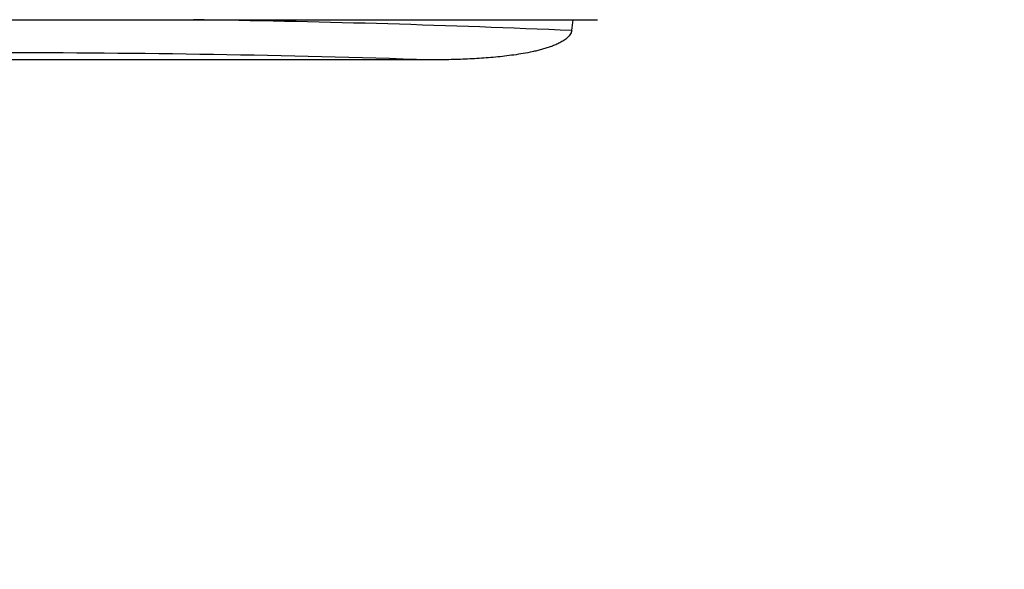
# Model space of a CAD drawing. Header units: millimetres. Extents: x 0 to 210, y 0 to 297.
# Tile 36 of 78: x 103.3 to 106.26, y 171.03 to 172.68. Entities that reach past the tile are written whole.
import ezdxf
from ezdxf.enums import TextEntityAlignment as Align

# ---------------------------------------------------------------- set-up
doc = ezdxf.new("R2010")
doc.units = ezdxf.units.MM
doc.header["$LTSCALE"] = 19.36
doc.layers.get('0').update_dxf_attribs({"linetype": 'CONTINUOUS'})
doc.layers.add('Z_DIM_2D', color=7, linetype='CONTINUOUS')
doc.styles.add('TEXTSTYLE_3', font='univots.ttf')
doc.dimstyles.new('DIMSTYLE_3', dxfattribs={"dimtxt": 2.1, "dimasz": 3.5, "dimexe": 1.5, "dimexo": 0, "dimgap": 0.525, "dimtad": 1, "dimdec": 1, "dimlfac": 3.333333, "dimdsep": 46, "dimtxsty": 'TEXTSTYLE_3', "dimblk": '_FILLED', "dimblk1": '_FILLED', "dimblk2": '_FILLED', "dimcen": 0.09, "dimclrt": 5, "dimadec": 3, "dimazin": 2, "dimtp": 0.3, "dimtm": 0.3, "dimtfac": 1, "dimtdec": 1, "dimtofl": 0, "dimtmove": 0, "dimatfit": 3, "dimldrblk": '_FILLED', "dimfxl": 0, "dimtolj": 1, "dimarcsym": 0})

# ---------------------------------------------------------------- blocks, each defined once
blk = doc.blocks.new('*D4')
at = {"layer": 'Z_DIM_2D', "color": 2, "linetype": 'Continuous', "transparency": 16777216}
for p, q in [((83.0197, 175.9385), (123.9723, 175.9385)), ((122.4723, 175.9385), (122.4723, 169.0587)), ((122.4723, 162.179), (122.4723, 169.0587)), ((96.528, 162.179), (123.9723, 162.179))]:
    blk.add_line(p, q, dxfattribs=at)
at = {"layer": 'Z_DIM_2D', "color": 5, "linetype": 'Continuous', "transparency": 16777216, "style": 'TEXTSTYLE_3'}
blk.add_text('45.9', height=2.1, rotation=90, dxfattribs=at).set_placement((121.9473, 169.0587), align=Align.CENTER)
blk = doc.blocks.new('_FILLED')
at = {"color": 0, "linetype": 'ByBlock'}
blk.add_solid([(0, 0), (-1, 0.125), (-1, -0.125)], dxfattribs=at)
blk = doc.blocks.new('_NONE')

msp = doc.modelspace()

# ---------------------------------------------------------------- linework, layer by layer
at = {"color": 6, "linetype": 'Continuous'}
msp.add_line((101.41872, 172.67893), (105.03542, 172.67893), dxfattribs=at)
at = {"color": 9, "linetype": 'Continuous'}
msp.add_line((103.85541, 172.67846), (103.82358, 172.67893), dxfattribs=at)
at = {"color": 7, "linetype": 'Continuous'}
for p, q in [((104.95837, 172.64653), (104.96311, 172.67893)), ((104.53338, 172.55844), (101.92076, 172.55844))]:
    msp.add_line(p, q, dxfattribs=at)
at = {"color": 9, "linetype": 'Continuous'}
msp.add_arc((103.25634, 132.9229), 39.76007, 87.546552, 89.136688, dxfattribs=at)
at = {"color": 7, "linetype": 'Continuous'}
msp.add_open_spline([(104.95837, 172.64653), (104.95821, 172.64537), (104.95771, 172.64308), (104.95615, 172.63868), (104.95326, 172.63356), (104.94882, 172.62813), (104.94372, 172.62331), (104.93819, 172.619), (104.93041, 172.61383), (104.92014, 172.60823), (104.90734, 172.60252), (104.89423, 172.59756), (104.88091, 172.59321), (104.86744, 172.58935), (104.85386, 172.5859), (104.83563, 172.58176), (104.8127, 172.57735), (104.78501, 172.57299), (104.75721, 172.56941), (104.72933, 172.56648), (104.70141, 172.5641), (104.67344, 172.56222), (104.63613, 172.56027), (104.58944, 172.55879), (104.55207, 172.55844), (104.53338, 172.55844)], degree=3, knots=[0, 0, 0, 0, 0.0078033, 0.0156078, 0.0312014, 0.0468082, 0.0624229, 0.0780419, 0.0936635, 0.1249015, 0.1561471, 0.1873963, 0.2186474, 0.2498996, 0.2811526, 0.3124061, 0.3749111, 0.4374181, 0.4999262, 0.562435, 0.6249443, 0.6874539, 0.7499637, 0.8749813, 1, 1, 1, 1], dxfattribs=at)
at = {"color": 9, "linetype": 'Continuous'}
msp.add_open_spline([(104.53338, 172.55844), (104.31668, 172.5656), (103.88127, 172.57629), (103.22707, 172.58161), (102.57286, 172.57629), (102.13746, 172.5656), (101.92076, 172.55844)], degree=3, knots=[0, 0, 0, 0, 0.2489251, 0.5, 0.7510749, 1, 1, 1, 1], dxfattribs=at)

# ---------------------------------------------------------------- dimensions: what is measured, and where the dimension line sits
at = {"layer": 'Z_DIM_2D', "color": 2, "linetype": 'Continuous'}
dim = msp.add_linear_dim(base=(122.47234, 162.179), p1=(83.01965, 175.9385), p2=(96.52799, 162.179), angle=270, dimstyle='DIMSTYLE_3', override={"dimblk1": 'NONE', "dimblk2": 'NONE', "dimsah": 1}, dxfattribs=at)
dim.commit()
dim.dimension.update_dxf_attribs({"geometry": '*D4', "text_midpoint": (122.47234, 169.02363), "dimtype": 160})

doc.saveas('drawing.dxf')
